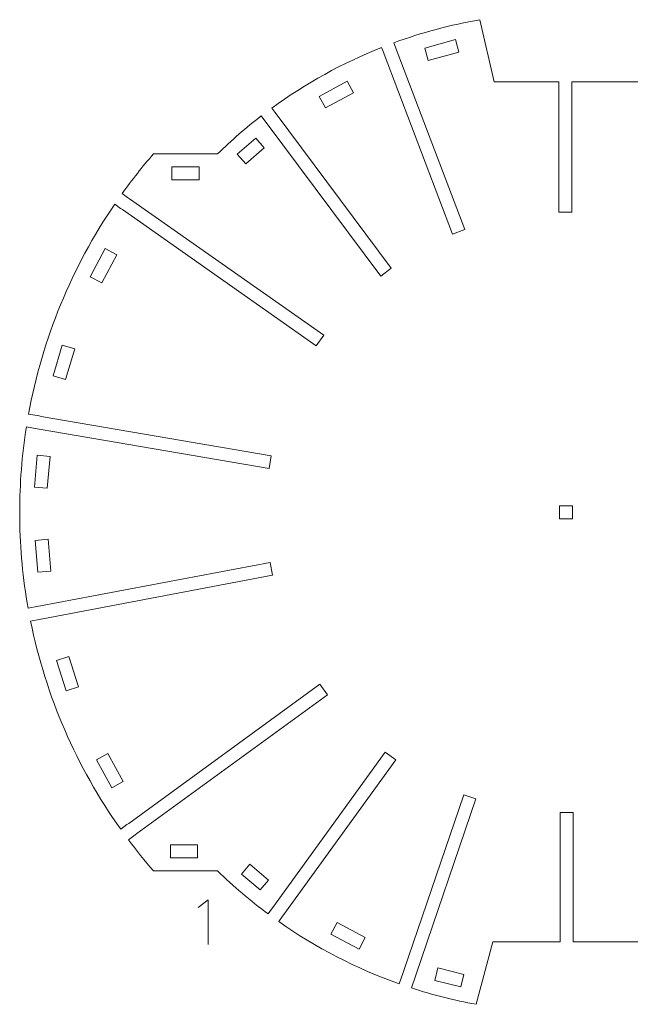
# Model space of a CAD drawing. Header units: millimetres. Extents: x -173 to 172, y -128 to 129.
# Tile 1 of 3: x -173 to -17, y -121 to 129. Entities that reach past the tile are written whole.
import ezdxf

# ---------------------------------------------------------------- set-up
doc = ezdxf.new("R2010")
doc.units = ezdxf.units.MM
doc.header["$MEASUREMENT"] = 0
doc.layers.add('Layer 1', color=7, linetype='Continuous')

msp = doc.modelspace()

# ---------------------------------------------------------------- linework, layer by layer
at = {"layer": 'Layer 1', "lineweight": 9}
for points, knots in [([(-35.5569, 111.4359), (-35.5569, 111.4359), (-35.5569, 112.9736), (-35.5569, 112.9736), (-35.5569, 112.9736), (-35.5569, 112.9736), (-51.9462, 112.9736), (-51.9462, 112.9736), (-51.9462, 112.9736), (-51.9462, 112.9736), (-55.6037, 128.7413), (-55.6037, 128.7413), (-55.6037, 128.7413), (-63.0665, 127.4363), (-70.3964, 125.4665), (-77.5081, 122.8547), (-77.5081, 122.8547), (-77.5081, 122.8547), (-77.0867, 121.7471), (-77.0867, 121.7471)], [0, 0, 0, 0, 0.16666667, 0.16666667, 0.16666667, 0.16666667, 0.33333333, 0.33333333, 0.33333333, 0.33333333, 0.5, 0.5, 0.5, 0.5, 0.66666667, 0.66666667, 0.66666667, 0.66666667, 1, 1, 1, 1]), ([(5.1422, 122.7115), (5.1422, 122.7115), (5.7078, 124.3622), (5.7078, 124.3622), (5.7078, 124.3622), (0.282, 126.1346), (-5.2565, 127.539), (-10.8713, 128.5662), (-10.8713, 128.5662), (-10.8713, 128.5662), (-14.5457, 114.9568), (-14.5457, 114.9568), (-14.5457, 114.9568), (-14.5457, 114.9568), (-15.2383, 112.9736), (-15.2383, 112.9736), (-15.2383, 112.9736), (-15.2383, 112.9736), (-32.2549, 112.9736), (-32.2549, 112.9736), (-32.2549, 112.9736), (-32.2549, 112.9736), (-32.2549, 111.4359), (-32.2549, 111.4359)], [0, 0, 0, 0, 0.14285714, 0.14285714, 0.14285714, 0.14285714, 0.28571429, 0.28571429, 0.28571429, 0.28571429, 0.42857143, 0.42857143, 0.42857143, 0.42857143, 0.57142857, 0.57142857, 0.57142857, 0.57142857, 0.71428571, 0.71428571, 0.71428571, 0.71428571, 1, 1, 1, 1]), ([(-68.7505, 118.365), (-68.7505, 118.365), (-69.6201, 121.5504), (-69.6201, 121.5504), (-69.6201, 121.5504), (-69.6201, 121.5504), (-61.8153, 123.6811), (-61.8153, 123.6811), (-61.8153, 123.6811), (-61.8153, 123.6811), (-60.9456, 120.4957), (-60.9456, 120.4957), (-60.9456, 120.4957), (-60.9456, 120.4957), (-68.7505, 118.365), (-68.7505, 118.365)], [0, 0, 0, 0, 0.2, 0.2, 0.2, 0.2, 0.4, 0.4, 0.4, 0.4, 0.6, 0.6, 0.6, 0.6, 1, 1, 1, 1]), ([(-80.1411, 120.4895), (-80.1411, 120.4895), (-80.5926, 121.6762), (-80.5926, 121.6762), (-80.5926, 121.6762), (-90.5084, 117.7391), (-99.8866, 112.5697), (-108.5096, 106.2874), (-108.5096, 106.2874), (-108.5096, 106.2874), (-107.7508, 105.2708), (-107.7508, 105.2708)], [0, 0, 0, 0, 0.25, 0.25, 0.25, 0.25, 0.5, 0.5, 0.5, 0.5, 1, 1, 1, 1]), ([(-76.8868, 121.2217), (-76.8868, 121.2217), (-59.4654, 75.4309), (-59.4654, 75.4309), (-59.4654, 75.4309), (-59.4654, 75.4309), (-62.5516, 74.2567), (-62.5516, 74.2567), (-62.5516, 74.2567), (-62.5516, 74.2567), (-79.9412, 119.9641), (-79.9412, 119.9641)], [0, 0, 0, 0, 0.25, 0.25, 0.25, 0.25, 0.5, 0.5, 0.5, 0.5, 1, 1, 1, 1]), ([(-94.8315, 106.3213), (-94.8315, 106.3213), (-96.4188, 109.2168), (-96.4188, 109.2168), (-96.4188, 109.2168), (-96.4188, 109.2168), (-89.3243, 113.1058), (-89.3243, 113.1058), (-89.3243, 113.1058), (-89.3243, 113.1058), (-87.7371, 110.2103), (-87.7371, 110.2103), (-87.7371, 110.2103), (-87.7371, 110.2103), (-94.8315, 106.3213), (-94.8315, 106.3213)], [0, 0, 0, 0, 0.2, 0.2, 0.2, 0.2, 0.4, 0.4, 0.4, 0.4, 0.6, 0.6, 0.6, 0.6, 1, 1, 1, 1]), ([(-34.187, 79.8912), (-34.187, 79.8912), (-35.5569, 79.8912), (-35.5569, 79.8912), (-35.5569, 79.8912), (-35.5569, 79.8912), (-35.5569, 110.8737), (-35.5569, 110.8737)], [0, 0, 0, 0, 0.33333333, 0.33333333, 0.33333333, 0.33333333, 1, 1, 1, 1]), ([(-32.2549, 110.8737), (-32.2549, 110.8737), (-32.2549, 79.8912), (-32.2549, 79.8912), (-32.2549, 79.8912), (-32.2549, 79.8912), (-33.6248, 79.8912), (-33.6248, 79.8912)], [0, 0, 0, 0, 0.33333333, 0.33333333, 0.33333333, 0.33333333, 1, 1, 1, 1]), ([(-110.2201, 103.0588), (-110.2201, 103.0588), (-111.1529, 104.3085), (-111.1529, 104.3085), (-111.1529, 104.3085), (-115.0492, 101.3119), (-118.7677, 98.0919), (-122.2907, 94.6642), (-122.2907, 94.6642), (-122.2907, 94.6642), (-138.5569, 94.6642), (-138.5569, 94.6642), (-138.5569, 94.6642), (-141.3658, 91.4293), (-144.0232, 88.0665), (-146.521, 84.5858), (-146.521, 84.5858), (-146.521, 84.5858), (-145.1189, 83.6019), (-145.1189, 83.6019)], [0, 0, 0, 0, 0.16666667, 0.16666667, 0.16666667, 0.16666667, 0.33333333, 0.33333333, 0.33333333, 0.33333333, 0.5, 0.5, 0.5, 0.5, 0.66666667, 0.66666667, 0.66666667, 0.66666667, 1, 1, 1, 1]), ([(-107.4144, 104.8202), (-107.4144, 104.8202), (-78.1585, 65.6258), (-78.1585, 65.6258), (-78.1585, 65.6258), (-78.1585, 65.6258), (-80.8046, 63.6507), (-80.8046, 63.6507), (-80.8046, 63.6507), (-80.8046, 63.6507), (-109.8837, 102.6082), (-109.8837, 102.6082)], [0, 0, 0, 0, 0.25, 0.25, 0.25, 0.25, 0.5, 0.5, 0.5, 0.5, 1, 1, 1, 1]), ([(-115.1076, 92.1003), (-115.1076, 92.1003), (-117.2674, 94.5981), (-117.2674, 94.5981), (-117.2674, 94.5981), (-117.2674, 94.5981), (-112.5595, 98.669), (-112.5595, 98.669), (-112.5595, 98.669), (-112.5595, 98.669), (-110.3997, 96.1713), (-110.3997, 96.1713), (-110.3997, 96.1713), (-110.3997, 96.1713), (-115.1076, 92.1003), (-115.1076, 92.1003)], [0, 0, 0, 0, 0.2, 0.2, 0.2, 0.2, 0.4, 0.4, 0.4, 0.4, 0.6, 0.6, 0.6, 0.6, 1, 1, 1, 1]), ([(-133.9262, 88.0851), (-133.9262, 88.0851), (-133.9279, 91.3871), (-133.9279, 91.3871), (-133.9279, 91.3871), (-133.9279, 91.3871), (-126.9258, 91.3908), (-126.9258, 91.3908), (-126.9258, 91.3908), (-126.9258, 91.3908), (-126.9241, 88.0888), (-126.9241, 88.0888), (-126.9241, 88.0888), (-126.9241, 88.0888), (-133.9262, 88.0851), (-133.9262, 88.0851)], [0, 0, 0, 0, 0.2, 0.2, 0.2, 0.2, 0.4, 0.4, 0.4, 0.4, 0.6, 0.6, 0.6, 0.6, 1, 1, 1, 1]), ([(-144.6587, 83.279), (-144.6587, 83.279), (-95.299, 48.6432), (-95.299, 48.6432), (-95.299, 48.6432), (-95.299, 48.6432), (-97.1956, 45.9403), (-97.1956, 45.9403), (-97.1956, 45.9403), (-97.1956, 45.9403), (-146.4653, 80.5129), (-146.4653, 80.5129)], [0, 0, 0, 0, 0.25, 0.25, 0.25, 0.25, 0.5, 0.5, 0.5, 0.5, 1, 1, 1, 1]), ([(-146.9255, 80.8358), (-146.9255, 80.8358), (-148.4142, 81.8804), (-148.4142, 81.8804), (-148.4142, 81.8804), (-159.3598, 65.8351), (-166.8159, 47.6797), (-170.3034, 28.5722), (-170.3034, 28.5722), (-170.3034, 28.5722), (-167.6165, 28.1111), (-167.6165, 28.1111)], [0, 0, 0, 0, 0.25, 0.25, 0.25, 0.25, 0.5, 0.5, 0.5, 0.5, 1, 1, 1, 1]), ([(-150.8055, 70.6031), (-150.8055, 70.6031), (-147.8949, 69.0437), (-147.8949, 69.0437), (-147.8949, 69.0437), (-147.8949, 69.0437), (-151.7155, 61.9122), (-151.7155, 61.9122), (-151.7155, 61.9122), (-151.7155, 61.9122), (-154.6261, 63.4716), (-154.6261, 63.4716), (-154.6261, 63.4716), (-154.6261, 63.4716), (-150.8055, 70.6031), (-150.8055, 70.6031)], [0, 0, 0, 0, 0.2, 0.2, 0.2, 0.2, 0.4, 0.4, 0.4, 0.4, 0.6, 0.6, 0.6, 0.6, 1, 1, 1, 1]), ([(-161.7407, 46.0688), (-161.7407, 46.0688), (-158.5767, 45.1244), (-158.5767, 45.1244), (-158.5767, 45.1244), (-158.5767, 45.1244), (-160.8907, 37.3719), (-160.8907, 37.3719), (-160.8907, 37.3719), (-160.8907, 37.3719), (-164.0548, 38.3163), (-164.0548, 38.3163), (-164.0548, 38.3163), (-164.0548, 38.3163), (-161.7407, 46.0688), (-161.7407, 46.0688)], [0, 0, 0, 0, 0.2, 0.2, 0.2, 0.2, 0.4, 0.4, 0.4, 0.4, 0.6, 0.6, 0.6, 0.6, 1, 1, 1, 1]), ([(-167.0625, 28.016), (-167.0625, 28.016), (-108.6306, 17.988), (-108.6306, 17.988), (-108.6306, 17.988), (-108.6306, 17.988), (-109.1891, 14.7336), (-109.1891, 14.7336), (-109.1891, 14.7336), (-109.1891, 14.7336), (-167.5993, 24.7579), (-167.5993, 24.7579)], [0, 0, 0, 0, 0.25, 0.25, 0.25, 0.25, 0.5, 0.5, 0.5, 0.5, 1, 1, 1, 1]), ([(-168.1533, 24.853), (-168.1533, 24.853), (-170.8578, 25.3171), (-170.8578, 25.3171), (-170.8578, 25.3171), (-171.9882, 18.1651), (-172.5536, 10.918), (-172.5548, 3.6705)], [0, 0, 0, 0, 0.33333333, 0.33333333, 0.33333333, 0.33333333, 1, 1, 1, 1]), ([(-168.1168, 18.1286), (-168.1168, 18.1286), (-164.8275, 17.8385), (-164.8275, 17.8385), (-164.8275, 17.8385), (-164.8275, 17.8385), (-165.5383, 9.7793), (-165.5383, 9.7793), (-165.5383, 9.7793), (-165.5383, 9.7793), (-168.8275, 10.0694), (-168.8275, 10.0694), (-168.8275, 10.0694), (-168.8275, 10.0694), (-168.1168, 18.1286), (-168.1168, 18.1286)], [0, 0, 0, 0, 0.2, 0.2, 0.2, 0.2, 0.4, 0.4, 0.4, 0.4, 0.6, 0.6, 0.6, 0.6, 1, 1, 1, 1]), ([(-32.0758, 1.9888), (-32.0758, 1.9888), (-35.3778, 1.9888), (-35.3778, 1.9888), (-35.3778, 1.9888), (-35.3778, 1.9888), (-35.3778, 5.2908), (-35.3778, 5.2908), (-35.3778, 5.2908), (-35.3778, 5.2908), (-32.0758, 5.2908), (-32.0758, 5.2908), (-32.0758, 5.2908), (-32.0758, 5.2908), (-32.0758, 1.9888), (-32.0758, 1.9888)], [0, 0, 0, 0, 0.2, 0.2, 0.2, 0.2, 0.4, 0.4, 0.4, 0.4, 0.6, 0.6, 0.6, 0.6, 1, 1, 1, 1]), ([(-172.5446, 1.9797), (-172.4538, -5.628), (-171.7417, -13.2281), (-170.4083, -20.7113), (-170.4083, -20.7113), (-170.4083, -20.7113), (-167.8121, -20.2203), (-167.8121, -20.2203)], [0, 0, 0, 0, 0.33333333, 0.33333333, 0.33333333, 0.33333333, 1, 1, 1, 1]), ([(-168.6298, -3.4926), (-168.6298, -3.4926), (-165.3408, -3.199), (-165.3408, -3.199), (-165.3408, -3.199), (-165.3408, -3.199), (-164.6216, -11.2575), (-164.6216, -11.2575), (-164.6216, -11.2575), (-164.6216, -11.2575), (-167.9106, -11.551), (-167.9106, -11.551), (-167.9106, -11.551), (-167.9106, -11.551), (-168.6298, -3.4926), (-168.6298, -3.4926)], [0, 0, 0, 0, 0.2, 0.2, 0.2, 0.2, 0.4, 0.4, 0.4, 0.4, 0.6, 0.6, 0.6, 0.6, 1, 1, 1, 1]), ([(-167.2597, -20.1158), (-167.2597, -20.1158), (-108.9237, -9.0834), (-108.9237, -9.0834), (-108.9237, -9.0834), (-108.9237, -9.0834), (-108.3101, -12.3279), (-108.3101, -12.3279), (-108.3101, -12.3279), (-108.3101, -12.3279), (-166.663, -23.3635), (-166.663, -23.3635)], [0, 0, 0, 0, 0.25, 0.25, 0.25, 0.25, 0.5, 0.5, 0.5, 0.5, 1, 1, 1, 1]), ([(-167.2154, -23.468), (-167.2154, -23.468), (-169.7905, -23.955), (-169.7905, -23.955), (-169.7905, -23.955), (-165.9301, -42.9869), (-158.1251, -60.991), (-146.8707, -76.8168), (-146.8707, -76.8168), (-146.8707, -76.8168), (-145.2917, -75.6686), (-145.2917, -75.6686)], [0, 0, 0, 0, 0.25, 0.25, 0.25, 0.25, 0.5, 0.5, 0.5, 0.5, 1, 1, 1, 1]), ([(-163.1965, -33.9715), (-163.1965, -33.9715), (-160.0452, -32.9852), (-160.0452, -32.9852), (-160.0452, -32.9852), (-160.0452, -32.9852), (-157.6286, -40.7063), (-157.6286, -40.7063), (-157.6286, -40.7063), (-157.6286, -40.7063), (-160.7798, -41.6926), (-160.7798, -41.6926), (-160.7798, -41.6926), (-160.7798, -41.6926), (-163.1965, -33.9715), (-163.1965, -33.9715)], [0, 0, 0, 0, 0.2, 0.2, 0.2, 0.2, 0.4, 0.4, 0.4, 0.4, 0.6, 0.6, 0.6, 0.6, 1, 1, 1, 1]), ([(-144.837, -75.3379), (-144.837, -75.3379), (-96.2623, -40.0152), (-96.2623, -40.0152), (-96.2623, -40.0152), (-96.2623, -40.0152), (-94.3203, -42.6857), (-94.3203, -42.6857), (-94.3203, -42.6857), (-94.3203, -42.6857), (-142.7705, -77.9179), (-142.7705, -77.9179)], [0, 0, 0, 0, 0.25, 0.25, 0.25, 0.25, 0.5, 0.5, 0.5, 0.5, 1, 1, 1, 1]), ([(-108.1975, -96.6678), (-108.1975, -96.6678), (-79.6479, -57.2511), (-79.6479, -57.2511), (-79.6479, -57.2511), (-79.6479, -57.2511), (-76.9737, -59.1881), (-76.9737, -59.1881), (-76.9737, -59.1881), (-76.9737, -59.1881), (-105.4289, -98.4744), (-105.4289, -98.4744)], [0, 0, 0, 0, 0.25, 0.25, 0.25, 0.25, 0.5, 0.5, 0.5, 0.5, 1, 1, 1, 1]), ([(-153.0329, -59.1881), (-153.0329, -59.1881), (-150.1374, -57.6008), (-150.1374, -57.6008), (-150.1374, -57.6008), (-150.1374, -57.6008), (-146.2485, -64.6953), (-146.2485, -64.6953), (-146.2485, -64.6953), (-146.2485, -64.6953), (-149.144, -66.2825), (-149.144, -66.2825), (-149.144, -66.2825), (-149.144, -66.2825), (-153.0329, -59.1881), (-153.0329, -59.1881)], [0, 0, 0, 0, 0.2, 0.2, 0.2, 0.2, 0.4, 0.4, 0.4, 0.4, 0.6, 0.6, 0.6, 0.6, 1, 1, 1, 1]), ([(-74.944, -112.6848), (-74.944, -112.6848), (-59.7276, -68.0568), (-59.7276, -68.0568), (-59.7276, -68.0568), (-59.7276, -68.0568), (-56.6023, -69.1224), (-56.6023, -69.1224), (-56.6023, -69.1224), (-56.6023, -69.1224), (-71.7818, -113.6422), (-71.7818, -113.6422)], [0, 0, 0, 0, 0.25, 0.25, 0.25, 0.25, 0.5, 0.5, 0.5, 0.5, 1, 1, 1, 1]), ([(-35.1988, -103.2891), (-35.1988, -103.2891), (-35.1988, -72.6116), (-35.1988, -72.6116), (-35.1988, -72.6116), (-35.1988, -72.6116), (-33.8289, -72.6116), (-33.8289, -72.6116)], [0, 0, 0, 0, 0.33333333, 0.33333333, 0.33333333, 0.33333333, 1, 1, 1, 1]), ([(-33.2667, -72.6116), (-33.2667, -72.6116), (-31.8968, -72.6116), (-31.8968, -72.6116), (-31.8968, -72.6116), (-31.8968, -72.6116), (-31.8968, -103.2891), (-31.8968, -103.2891)], [0, 0, 0, 0, 0.33333333, 0.33333333, 0.33333333, 0.33333333, 1, 1, 1, 1]), ([(-143.2252, -78.2486), (-143.2252, -78.2486), (-144.9253, -79.4849), (-144.9253, -79.4849), (-144.9253, -79.4849), (-142.8994, -82.1949), (-140.7753, -84.8298), (-138.5569, -87.3847), (-138.5569, -87.3847), (-138.5569, -87.3847), (-122.2907, -87.3847), (-122.2907, -87.3847), (-122.2907, -87.3847), (-118.2458, -91.3201), (-113.9438, -94.9812), (-109.4119, -98.3444), (-109.4119, -98.3444), (-109.4119, -98.3444), (-108.5273, -97.1231), (-108.5273, -97.1231)], [0, 0, 0, 0, 0.16666667, 0.16666667, 0.16666667, 0.16666667, 0.33333333, 0.33333333, 0.33333333, 0.33333333, 0.5, 0.5, 0.5, 0.5, 0.66666667, 0.66666667, 0.66666667, 0.66666667, 1, 1, 1, 1]), ([(-134.252, -84.0824), (-134.252, -84.0824), (-134.2624, -80.7804), (-134.2624, -80.7804), (-134.2624, -80.7804), (-134.2624, -80.7804), (-127.4095, -80.7589), (-127.4095, -80.7589), (-127.4095, -80.7589), (-127.4095, -80.7589), (-127.3992, -84.0609), (-127.3992, -84.0609), (-127.3992, -84.0609), (-127.3992, -84.0609), (-134.252, -84.0824), (-134.252, -84.0824)], [0, 0, 0, 0, 0.2, 0.2, 0.2, 0.2, 0.4, 0.4, 0.4, 0.4, 0.6, 0.6, 0.6, 0.6, 1, 1, 1, 1]), ([(-116.1965, -88.235), (-116.1965, -88.235), (-114.0661, -85.7122), (-114.0661, -85.7122), (-114.0661, -85.7122), (-114.0661, -85.7122), (-109.3082, -89.7301), (-109.3082, -89.7301), (-109.3082, -89.7301), (-109.3082, -89.7301), (-111.4386, -92.2529), (-111.4386, -92.2529), (-111.4386, -92.2529), (-111.4386, -92.2529), (-116.1965, -88.235), (-116.1965, -88.235)], [0, 0, 0, 0, 0.2, 0.2, 0.2, 0.2, 0.4, 0.4, 0.4, 0.4, 0.6, 0.6, 0.6, 0.6, 1, 1, 1, 1]), ([(-105.7587, -98.9297), (-105.7587, -98.9297), (-106.735, -100.2776), (-106.735, -100.2776), (-106.735, -100.2776), (-97.2889, -106.9138), (-86.985, -112.2303), (-76.1023, -116.0821), (-76.1023, -116.0821), (-76.1023, -116.0821), (-75.1254, -113.2169), (-75.1254, -113.2169)], [0, 0, 0, 0, 0.25, 0.25, 0.25, 0.25, 0.5, 0.5, 0.5, 0.5, 1, 1, 1, 1]), ([(-93.4605, -103.4346), (-93.4605, -103.4346), (-91.9012, -100.524), (-91.9012, -100.524), (-91.9012, -100.524), (-91.9012, -100.524), (-84.7697, -104.3447), (-84.7697, -104.3447), (-84.7697, -104.3447), (-84.7697, -104.3447), (-86.3291, -107.2553), (-86.3291, -107.2553), (-86.3291, -107.2553), (-86.3291, -107.2553), (-93.4605, -103.4346), (-93.4605, -103.4346)], [0, 0, 0, 0, 0.2, 0.2, 0.2, 0.2, 0.4, 0.4, 0.4, 0.4, 0.6, 0.6, 0.6, 0.6, 1, 1, 1, 1]), ([(-71.9632, -114.1743), (-71.9632, -114.1743), (-72.9755, -117.1433), (-72.9755, -117.1433), (-72.9755, -117.1433), (-67.609, -118.8871), (-62.133, -120.2712), (-56.5824, -121.2867), (-56.5824, -121.2867), (-56.5824, -121.2867), (-52.2917, -105.3947), (-52.2917, -105.3947), (-52.2917, -105.3947), (-52.2917, -105.3947), (-35.1988, -105.3947), (-35.1988, -105.3947), (-35.1988, -105.3947), (-35.1988, -105.3947), (-35.1988, -103.8513), (-35.1988, -103.8513)], [0, 0, 0, 0, 0.16666667, 0.16666667, 0.16666667, 0.16666667, 0.33333333, 0.33333333, 0.33333333, 0.33333333, 0.5, 0.5, 0.5, 0.5, 0.66666667, 0.66666667, 0.66666667, 0.66666667, 1, 1, 1, 1]), ([(-31.8968, -103.8513), (-31.8968, -103.8513), (-31.8968, -105.3947), (-31.8968, -105.3947), (-31.8968, -105.3947), (-31.8968, -105.3947), (-14.4312, -105.3947), (-14.4312, -105.3947), (-14.4312, -105.3947), (-14.4312, -105.3947), (-10.7501, -121.2645), (-10.7501, -121.2645), (-10.7501, -121.2645), (-7.0765, -120.5887), (-3.4348, -119.7513), (0.1649, -118.7545), (0.1649, -118.7545), (0.1649, -118.7545), (-0.7524, -115.5851), (-0.7524, -115.5851), (-0.7524, -115.5851), (-0.7524, -115.5851), (-2.2486, -115.9322), (-2.2486, -115.9322)], [0, 0, 0, 0, 0.14285714, 0.14285714, 0.14285714, 0.14285714, 0.28571429, 0.28571429, 0.28571429, 0.28571429, 0.42857143, 0.42857143, 0.42857143, 0.42857143, 0.57142857, 0.57142857, 0.57142857, 0.57142857, 0.71428571, 0.71428571, 0.71428571, 0.71428571, 1, 1, 1, 1]), ([(-60.4784, -116.8854), (-60.4784, -116.8854), (-67.0677, -115.2315), (-67.0677, -115.2315), (-67.0677, -115.2315), (-67.0677, -115.2315), (-66.2638, -112.0288), (-66.2638, -112.0288), (-66.2638, -112.0288), (-66.2638, -112.0288), (-59.6745, -113.6827), (-59.6745, -113.6827), (-59.6745, -113.6827), (-59.6745, -113.6827), (-60.4784, -116.8854), (-60.4784, -116.8854)], [0, 0, 0, 0, 0.2, 0.2, 0.2, 0.2, 0.4, 0.4, 0.4, 0.4, 0.6, 0.6, 0.6, 0.6, 1, 1, 1, 1])]:
    msp.add_open_spline(points, degree=3, knots=knots, dxfattribs=at)
at = {"layer": 'Layer 1', "color": 1, "lineweight": 9}
for points in [[(-79.9411, 119.9641), (-79.9411, 119.9641), (-80.1411, 120.4895), (-80.1411, 120.4895)], [(-76.8867, 121.2217), (-76.8867, 121.2217), (-77.0867, 121.7471), (-77.0867, 121.7471)], [(-35.5569, 110.8737), (-35.5569, 110.8737), (-35.5569, 111.4359), (-35.5569, 111.4359)], [(-32.2549, 110.8737), (-32.2549, 110.8737), (-32.2549, 111.4359), (-32.2549, 111.4359)], [(-107.4145, 104.8202), (-107.4145, 104.8202), (-107.7507, 105.2708), (-107.7507, 105.2708)], [(-109.8838, 102.6082), (-109.8838, 102.6082), (-110.22, 103.0588), (-110.22, 103.0588)], [(-144.6588, 83.2789), (-144.6588, 83.2789), (-145.1188, 83.6021), (-145.1188, 83.6021)], [(-146.4654, 80.5127), (-146.4654, 80.5127), (-146.9254, 80.8359), (-146.9254, 80.8359)], [(-33.6248, 79.8912), (-33.6248, 79.8912), (-34.187, 79.8912), (-34.187, 79.8912)], [(-167.0624, 28.0161), (-167.0624, 28.0161), (-167.6166, 28.1109), (-167.6166, 28.1109)], [(-167.5992, 24.758), (-167.5992, 24.758), (-168.1534, 24.8528), (-168.1534, 24.8528)], [(-172.5525, 3.1083), (-172.5525, 3.1083), (-172.5525, 3.6705), (-172.5525, 3.6705)], [(-172.5525, 1.9797), (-172.5525, 1.9797), (-172.5525, 2.5419), (-172.5525, 2.5419)], [(-167.2597, -20.1158), (-167.2597, -20.1158), (-167.8121, -20.2204), (-167.8121, -20.2204)], [(-166.663, -23.3635), (-166.663, -23.3635), (-167.2154, -23.4681), (-167.2154, -23.4681)], [(-33.2667, -72.6116), (-33.2667, -72.6116), (-33.8289, -72.6116), (-33.8289, -72.6116)], [(-144.837, -75.3379), (-144.837, -75.3379), (-145.2916, -75.6687), (-145.2916, -75.6687)], [(-142.7705, -77.9179), (-142.7705, -77.9179), (-143.2251, -78.2487), (-143.2251, -78.2487)], [(-108.1976, -96.6678), (-108.1976, -96.6678), (-108.5272, -97.1232), (-108.5272, -97.1232)], [(-105.429, -98.4744), (-105.429, -98.4744), (-105.7586, -98.9298), (-105.7586, -98.9298)], [(-35.1999, -103.2891), (-35.1999, -103.2891), (-35.1977, -103.8513), (-35.1977, -103.8513)], [(-31.8979, -103.2891), (-31.8979, -103.2891), (-31.8957, -103.8513), (-31.8957, -103.8513)], [(-74.9441, -112.6848), (-74.9441, -112.6848), (-75.1251, -113.217), (-75.1251, -113.217)], [(-71.7819, -113.6422), (-71.7819, -113.6422), (-71.9629, -114.1744), (-71.9629, -114.1744)]]:
    msp.add_open_spline(points, degree=3, dxfattribs=at)
at = {"layer": 'Layer 1', "lineweight": 9}
msp.add_open_spline([(-172.5537, 3.1083), (-172.553, 2.9195), (-172.5517, 2.7307), (-172.5502, 2.5419)], degree=3, dxfattribs=at)
at = {"layer": 'Layer 1', "color": 1, "lineweight": 9}
msp.add_open_spline([(-127.216, -96.7315), (-127.216, -96.7315), (-124.6713, -94.769), (-124.6713, -94.769), (-124.6713, -94.769), (-124.6713, -94.769), (-124.6713, -106.0988), (-124.6713, -106.0988)], degree=3, knots=[0, 0, 0, 0, 0.33333333, 0.33333333, 0.33333333, 0.33333333, 1, 1, 1, 1], dxfattribs=at)

doc.saveas('drawing.dxf')
